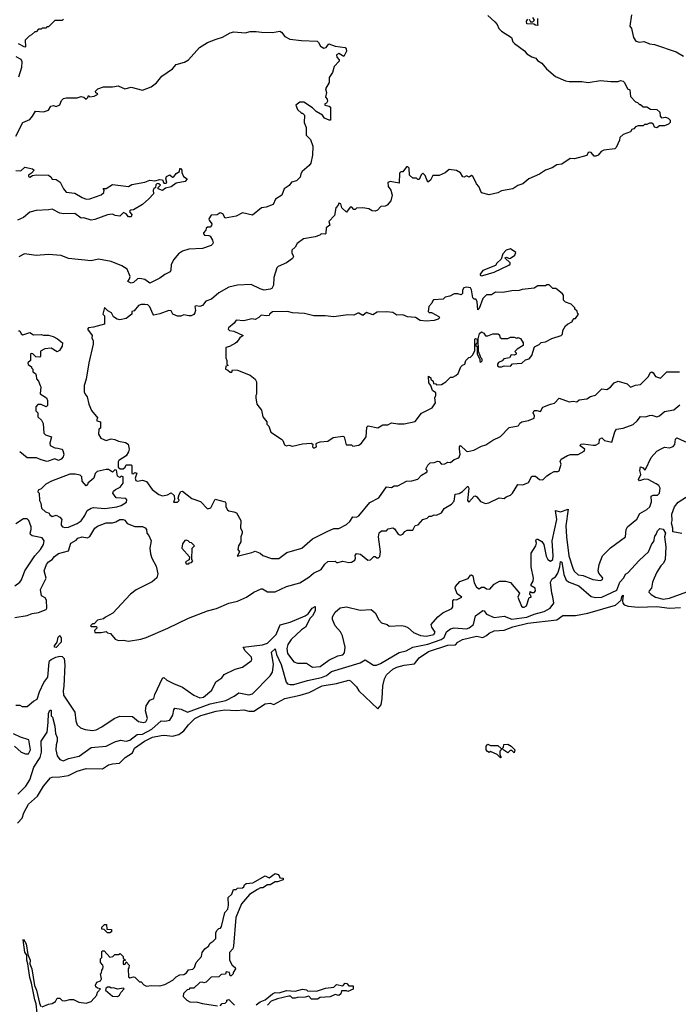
# Model space of a CAD drawing. Extents: x 1861455 to 2058065, y 200073 to 437907.
# Tile 70 of 256: x 1985085 to 1990346, y 224302 to 232167. Entities that reach past the tile are written whole.
import ezdxf

# ---------------------------------------------------------------- set-up
doc = ezdxf.new("R2010")
doc.units = 0

msp = doc.modelspace()

# ---------------------------------------------------------------- linework, layer by layer
at = {"layer": '0CON05XD'}
for points in [[(1985435, 232170), (1985425, 232160), (1985365, 232160), (1985315, 232110), (1985301.7, 232108.3), (1985295, 232100), (1985265, 232100), (1985255, 232090), (1985235, 232090), (1985215, 232070), (1985205, 232070), (1985180, 232045), (1985160, 232035), (1985128.3, 232001.7), (1985130, 231950), (1985125, 231947.5), (1985075, 231973.3)], [(1988825, 232200), (1988879.3, 232149.3), (1988898.3, 232128.3), (1988912.5, 232095), (1988933.6, 232073.6), (1989013, 232023), (1989025, 231990), (1989037, 231977), (1989117.7, 231917.7), (1989135, 231893.3), (1989175, 231870), (1989209.3, 231859.3), (1989220.5, 231840.4), (1989255, 231820), (1989293, 231773), (1989365, 231714), (1989445, 231678), (1989474.1, 231674.1), (1989575, 231672.5), (1989625, 231664.4), (1989725, 231681.4), (1989806.1, 231673.9)], [(1989222.5, 232175), (1989220, 232135), (1989225, 232120), (1989205, 232122.5), (1989191.7, 232131.7), (1989135, 232132.5), (1989132.5, 232155), (1989145, 232170)], [(1989155, 232170), (1989165, 232150), (1989185, 232150), (1989197.5, 232162.5), (1989183, 232183)], [(1989973.3, 232205), (1989960, 232115), (1989972.5, 232095), (1989987.5, 232025), (1990007.5, 231995), (1990035, 231987.5), (1990071.7, 231991.7), (1990105, 231980), (1990115, 231972.5), (1990155, 231967.5), (1990329.5, 231909.6), (1990386.7, 231875)], [(1985055, 231236.7), (1985110, 231345), (1985165, 231370), (1985187.5, 231395), (1985210, 231435), (1985275, 231430), (1985315, 231443.3), (1985333, 231477), (1985355, 231480), (1985375, 231472.5), (1985405, 231487.5), (1985419.3, 231520.7), (1985435, 231537.5), (1985455, 231542.5), (1985545, 231542.5), (1985575, 231552.5), (1985598.3, 231548.3), (1985615, 231532.5), (1985630, 231545), (1985635, 231560), (1985645, 231550), (1985680, 231555), (1985700, 231565), (1985710, 231575), (1985691.7, 231581.7), (1985690, 231595), (1985710, 231615), (1985755, 231630), (1985825, 231630), (1985871.7, 231638.3), (1985925, 231614.3), (1985975, 231628), (1986065, 231602.5), (1986135, 231630), (1986177.6, 231662.4), (1986220, 231715), (1986305, 231774), (1986335, 231808.8), (1986401.7, 231828.3), (1986433.4, 231846.6), (1986520, 231945), (1986585.6, 231984.5), (1986655, 232012), (1986705, 232028.1), (1986765, 232060.6), (1986795, 232069.4), (1986885, 232062.5), (1986925, 232072.5), (1986975, 232072.9), (1987015.7, 232065.7), (1987105, 232064), (1987163.6, 232073.6), (1987175, 232067.5), (1987201.7, 232031.7), (1987242.1, 232012.1), (1987335, 232000.6), (1987460, 231995), (1987472.5, 231985), (1987487.5, 231955), (1987515, 231938.8), (1987532.5, 231945), (1987555, 231972.5), (1987605, 231954), (1987685, 231943.8), (1987693.8, 231935), (1987696.2, 231913.8), (1987675, 231872.5), (1987635, 231897.5), (1987616.7, 231885), (1987618.3, 231868.3), (1987637.5, 231845), (1987636.7, 231835), (1987597, 231793), (1987584.3, 231745.7), (1987556, 231705), (1987556.2, 231665), (1987527.5, 231615), (1987536.7, 231585), (1987527, 231547), (1987540.7, 231530.7), (1987543.3, 231515), (1987535, 231500), (1987522.5, 231495), (1987522.5, 231485), (1987557, 231477), (1987567, 231467), (1987567.5, 231365), (1987556.4, 231363.6), (1987519.3, 231379.3), (1987502.5, 231405), (1987453.6, 231433.6), (1987423, 231463), (1987355, 231507.5), (1987323, 231507), (1987290, 231485), (1987305, 231450), (1987335, 231420), (1987345, 231420), (1987360, 231405), (1987357.5, 231345), (1987373.3, 231305), (1987373.3, 231245), (1987408.3, 231208.3), (1987426.7, 231155), (1987423.3, 231085), (1987409.5, 231020.4), (1987397.7, 231002.3), (1987342.5, 230955), (1987330, 230935), (1987325, 230910), (1987295, 230880), (1987255, 230870), (1987238.3, 230841.7), (1987197.5, 230815), (1987177.5, 230765), (1987127, 230733), (1987109.3, 230690.7), (1987055, 230670), (1987016.4, 230663.6), (1986945.8, 230604.2), (1986865, 230622.5), (1986815, 230597.5), (1986725, 230582.5), (1986706.7, 230615), (1986685, 230622.5), (1986661.7, 230608.3), (1986613.8, 230605), (1986596.7, 230575), (1986597.5, 230565), (1986620, 230535), (1986617, 230523), (1986605, 230510), (1986585, 230510), (1986575, 230500), (1986572.5, 230485), (1986552.5, 230465), (1986552.5, 230455), (1986560, 230445), (1986595, 230443.3), (1986605, 230437.5), (1986626, 230405), (1986630, 230385), (1986625, 230372.5), (1986615, 230363.3), (1986545, 230340), (1986435, 230333.3), (1986385, 230316.7), (1986353.9, 230296.1), (1986315, 230250), (1986295, 230210), (1986293, 230167), (1986286.4, 230153.6), (1986245, 230132.5), (1986205, 230102.5), (1986125, 230062.5), (1986085, 230090), (1986045, 230098.8), (1986025, 230096.7), (1985995, 230067.5), (1985975, 230062.5), (1985947.5, 230075), (1985963.1, 230096.9), (1985967.5, 230115), (1985943.3, 230175), (1985901.7, 230201.7), (1985815.6, 230235.6), (1985715, 230254.2), (1985655, 230241.1), (1985475, 230259.5), (1985415, 230284.2), (1985315, 230290.6), (1985215, 230283.1), (1985123.6, 230296.4), (1985078.3, 230271.7)], [(1985055, 231873.3), (1985092.5, 231852.5), (1985103, 231833), (1985100, 231785), (1985073.8, 231706.2)], [(1989806.1, 231673.9), (1989865, 231673.3), (1989885, 231680), (1989906.2, 231676.2), (1989917.5, 231665), (1989940, 231615), (1989960, 231605), (1989963, 231553), (1990005, 231510), (1990020, 231505), (1990035, 231490), (1990045, 231490), (1990065, 231470), (1990095, 231470), (1990125, 231452.5), (1990175, 231450), (1990198.3, 231428.3), (1990200, 231395), (1990211.7, 231381.7), (1990245, 231387.5), (1990265, 231380), (1990280, 231365), (1990280, 231345), (1990268.3, 231331.7), (1990235, 231320), (1990195, 231320), (1990175, 231302.5), (1990157, 231307), (1990148.3, 231328.3), (1990135, 231340), (1990115, 231340), (1990095, 231330), (1990075, 231330), (1990065, 231320), (1990025, 231317.5), (1990005, 231310), (1989990, 231295), (1989975, 231290), (1989965, 231270), (1989905, 231250), (1989880, 231225), (1989877.5, 231205), (1989850, 231145), (1989840, 231135), (1989752.5, 231125), (1989730, 231115), (1989705, 231083.8), (1989687, 231077), (1989675, 231077.5), (1989650, 231105), (1989635, 231109.2), (1989626.7, 231105), (1989615, 231080.8), (1989515.9, 231054.1), (1989482.3, 231057.7), (1989415, 231012.5), (1989375, 231006.7), (1989337.7, 230982.3), (1989285, 230963.8), (1989237.7, 230932.3), (1989152.5, 230895), (1989104.1, 230855.9), (1989065, 230841.2), (1989024.2, 230815.8), (1988935, 230800), (1988904, 230784), (1988835, 230766.7), (1988774.1, 230784.1), (1988753.3, 230835), (1988735, 230856.7), (1988705, 230916.2), (1988695, 230923.3), (1988675, 230910), (1988655, 230920), (1988635, 230910), (1988625, 230911.2), (1988605, 230943.3), (1988575, 230962.5), (1988515, 230970), (1988485, 230942.5), (1988435, 230922.5), (1988385, 230922.5), (1988366.6, 230883.4), (1988345, 230867.5), (1988325, 230922.5), (1988305, 230940), (1988291.7, 230928.3), (1988275, 230890), (1988265, 230890), (1988255, 230900), (1988225, 230900), (1988200, 230925), (1988195, 230980), (1988185, 230990), (1988175, 230990), (1988145, 230950), (1988128.3, 230951.7), (1988118.3, 230941.7), (1988115, 230860), (1988045, 230873.8), (1988026.7, 230865), (1988028.8, 230835), (1988050, 230805), (1988060, 230765), (1988050.7, 230719.3), (1988020, 230685), (1988005, 230677.5), (1987970, 230675), (1987942.5, 230645), (1987923.6, 230636.4), (1987900.5, 230640.4), (1987875, 230656.7), (1987825, 230662.5), (1987775, 230660), (1987765, 230650), (1987755, 230650), (1987738.3, 230668.3), (1987725, 230670), (1987695, 230630), (1987657.5, 230665), (1987650, 230695), (1987635, 230700), (1987630, 230685), (1987610, 230665), (1987598.3, 230601.7), (1987553.3, 230555), (1987562.5, 230525), (1987533.3, 230505), (1987530.7, 230459.3), (1987525, 230453.3), (1987492.5, 230455), (1987483.6, 230446.4), (1987445, 230433.3), (1987353, 230417), (1987300.7, 230379.3), (1987285, 230350), (1987260, 230325), (1987260, 230305), (1987272.5, 230275), (1987265, 230260), (1987216.1, 230223.9), (1987150, 230195), (1987140, 230185), (1987113.6, 230106.4), (1987112.5, 230045), (1987099.3, 230020.7), (1987086.4, 230013.6), (1987037, 230007), (1987005, 230016.2), (1986935, 230051.2), (1986825, 230046.7), (1986755, 230030), (1986675.9, 229984.1), (1986617, 229933), (1986572.5, 229917.5), (1986545, 229884), (1986525, 229876.2), (1986495, 229881.2), (1986483.6, 229876.4), (1986488, 229845), (1986484.2, 229825), (1986475, 229812), (1986455, 229801.4), (1986435, 229800), (1986395, 229810), (1986372.3, 229797.7), (1986345, 229797.5), (1986307.5, 229815), (1986295, 229840), (1986275, 229843.3), (1986205, 229816), (1986157.5, 229807.5), (1986147.5, 229817.5), (1986125, 229872.5), (1986108.3, 229888.3), (1986085, 229892.5), (1986055, 229892.5), (1986035, 229882.5), (1985998.3, 229841.7), (1985980, 229835), (1985980, 229815), (1985935, 229780), (1985885, 229768.8), (1985864.1, 229774.1), (1985833.6, 229793.6), (1985817.5, 229825), (1985790, 229840), (1985761.7, 229868.3), (1985750, 229815), (1985761.7, 229801.7), (1985762.5, 229735), (1985675, 229710), (1985635, 229706.2), (1985627.5, 229695), (1985662.5, 229645), (1985660, 229625), (1985671.7, 229601.7), (1985672.5, 229575), (1985636, 229425), (1985615.9, 229294.1), (1985600, 229245), (1985600, 229195), (1985606.7, 229175), (1985623.3, 229155), (1985637.5, 229095), (1985657.5, 229045), (1985710, 228985), (1985700, 228975), (1985701.7, 228961.7), (1985730, 228955), (1985730, 228905), (1985717.5, 228895), (1985713.3, 228855), (1985732.5, 228825), (1985775, 228806.2), (1985815, 228818.8), (1985845, 228812), (1985875, 228798.8), (1985930.5, 228790.4), (1985951.2, 228775), (1985958, 228735), (1985953.9, 228716.1), (1985935, 228682.5), (1985877.5, 228645), (1985872.5, 228635), (1985872.5, 228592.5), (1985888.3, 228578.3), (1985911.7, 228578.3), (1985928.3, 228591.7), (1985935, 228610), (1985975, 228610), (1985980, 228605), (1985981.7, 228541.7), (1985995, 228540), (1986005, 228550), (1986020, 228545), (1986007.5, 228505), (1986012.5, 228485), (1986025, 228481.2), (1986065, 228488.8), (1986098.8, 228478.8), (1986143.3, 228415), (1986195, 228373.3), (1986226.2, 228363.8), (1986265, 228370), (1986295, 228386.7), (1986318.6, 228365), (1986321.2, 228335), (1986312.3, 228312.3), (1986345, 228312.5), (1986357.5, 228325), (1986350, 228345), (1986358.6, 228375), (1986372.1, 228397.9), (1986385, 228400.8), (1986460.7, 228340.7), (1986528.3, 228318.3), (1986585, 228260), (1986612.3, 228267.7), (1986645, 228337.5), (1986726.1, 228316.1), (1986732.5, 228305), (1986732.5, 228275), (1986745, 228252.5), (1986755, 228242.5), (1986796.4, 228236.4), (1986816.4, 228226.4), (1986852.5, 228165), (1986847.5, 228105), (1986861.7, 228081.7), (1986862.5, 228065), (1986852.5, 228035), (1986850, 227995), (1986832.5, 227965), (1986827.5, 227935), (1986840, 227915), (1986821.7, 227881.7), (1986939.3, 227910.7), (1986965, 227922.5), (1987006.1, 227906.1), (1987026.4, 227886.4), (1987095, 227863.3), (1987155, 227863.3)], [(1985055, 230962.5), (1985095, 230960), (1985125, 230987.5), (1985186.4, 230976.4), (1985200, 230965), (1985179.3, 230940.7), (1985154.2, 230925.8), (1985155, 230913.8), (1985165, 230908.8), (1985188, 230922), (1985215, 230927.5), (1985315, 230923.5), (1985332.6, 230912.6), (1985345, 230892.5), (1985375, 230890), (1985408.2, 230868.2), (1985434.2, 230815), (1985455, 230790), (1985525, 230781.4), (1985583.3, 230745), (1985615, 230734), (1985645.7, 230734.3), (1985735, 230767.5), (1985757.5, 230785), (1985760, 230805), (1985751.7, 230818.3), (1985775, 230817.5), (1985825, 230850), (1985955, 230833.3), (1985980.8, 230849.2), (1986085, 230870), (1986125, 230884), (1986165, 230880), (1986205, 230891.2), (1986226.7, 230886.7), (1986235, 230860), (1986255, 230860), (1986260, 230865), (1986252.5, 230895), (1986257.5, 230915), (1986285, 230926.2), (1986305, 230907.5), (1986315, 230912.5), (1986335, 230937.5), (1986360, 230955), (1986363, 230977), (1986368.3, 230978.3), (1986380, 230965), (1986380, 230945), (1986392.5, 230915), (1986422.5, 230895), (1986407.5, 230875), (1986335, 230861.2), (1986295, 230832), (1986250, 230820), (1986225, 230803.3), (1986190, 230815), (1986190, 230825), (1986210, 230845), (1986195, 230856.7), (1986183, 230857), (1986173, 230847), (1986170, 230825), (1986155, 230816.7), (1986150, 230805), (1986153.3, 230775), (1986115.7, 230734.3), (1986065, 230690), (1985995, 230647.5), (1985973.6, 230646.4), (1985965, 230640), (1985963, 230633), (1985981.7, 230611.7), (1985975, 230592.5), (1985955, 230592.5), (1985936.4, 230616.4), (1985915, 230627.5), (1985885, 230597.5), (1985848.3, 230601.7), (1985825, 230612.5), (1985805, 230610), (1985785, 230608.8), (1985685, 230571.2), (1985655, 230566.2), (1985597, 230583), (1985575, 230580), (1985525, 230618.1), (1985436.1, 230616.1), (1985405, 230621.2), (1985345, 230653.8), (1985315, 230646.7), (1985215, 230642.5), (1985165, 230628.8), (1985114.1, 230585.9), (1985065.8, 230564.2)], [(1988775, 230120), (1988785, 230123.3), (1988875, 230148.8), (1988992.5, 230205), (1989002.5, 230215), (1989002.5, 230225), (1988960, 230265), (1988975, 230270), (1988995, 230260), (1989005, 230262.5), (1989040, 230285), (1989047.5, 230307.5), (1989005, 230337.5), (1988970, 230325), (1988943.3, 230295), (1988930, 230255), (1988897, 230223), (1988886, 230204), (1988785, 230163.3), (1988763.3, 230135), (1988762.5, 230125), (1988775, 230120)], [(1987435, 228744.3), (1987455.8, 228755), (1987452.5, 228775), (1987457, 228783), (1987484.2, 228795.8), (1987545, 228801.2), (1987590, 228830), (1987665, 228840), (1987677.5, 228835), (1987691.7, 228771.7), (1987735, 228770), (1987745, 228760), (1987795, 228767.5), (1987815, 228783.3), (1987852, 228835), (1987858.3, 228911.7), (1987868.3, 228921.7), (1987945, 228907.5), (1987985, 228930), (1988025, 228930), (1988055, 228946.2), (1988105, 228937.5), (1988155, 228938.8), (1988245, 228956.7), (1988295, 229022.5), (1988380, 229065), (1988407.5, 229105), (1988400, 229145), (1988410, 229165), (1988410, 229185), (1988382.5, 229205), (1988370, 229245), (1988352.5, 229265), (1988351.7, 229318.3), (1988370, 229305), (1988370, 229295), (1988388.3, 229278.3), (1988391.7, 229261.7), (1988408.3, 229258.3), (1988415, 229250), (1988455, 229252.5), (1988490, 229275), (1988525, 229310), (1988545, 229310), (1988570, 229325), (1988588.3, 229341.7), (1988610, 229395), (1988621.7, 229408.3), (1988640, 229415), (1988650, 229445), (1988671.7, 229468.3), (1988685, 229470), (1988705, 229490), (1988720, 229525), (1988720, 229615), (1988725, 229620), (1988740, 229615), (1988740, 229585), (1988730, 229575), (1988730, 229565), (1988740, 229555), (1988740, 229495), (1988760, 229455), (1988760, 229435), (1988768.3, 229431.7), (1988778.3, 229441.7), (1988780, 229455), (1988771.7, 229461.7), (1988750, 229515), (1988748.3, 229618.3), (1988759.3, 229660.7), (1988775, 229672.5), (1988793, 229663), (1988805, 229640), (1988825, 229640), (1988865, 229657.5), (1988905, 229657.5), (1988918.3, 229648.3), (1988921.7, 229631.7), (1988935, 229620), (1988985, 229620), (1989005, 229630), (1989035, 229630), (1989055, 229622.5), (1989065, 229627.5), (1989085, 229620), (1989107.5, 229585), (1989107.5, 229565), (1989060, 229535), (1989040, 229515), (1989050, 229505), (1989050, 229495), (1989035, 229487.5), (1989010, 229490), (1988997.5, 229465), (1988953.3, 229456.7), (1988938.3, 229441.7), (1988910.7, 229429.3), (1988902.5, 229415), (1988901.7, 229401.7), (1988915, 229392.5), (1988935, 229392.5), (1988955, 229402.5), (1989005, 229400), (1989022.5, 229417.5), (1989097, 229423), (1989125, 229450), (1989155, 229456.7), (1989175.9, 229484.1), (1989197, 229553), (1989235, 229572.5), (1989251.7, 229588.3), (1989285, 229592.5), (1989335, 229620), (1989410, 229645), (1989420, 229655), (1989422.5, 229685), (1989445, 229720), (1989460, 229735), (1989500, 229755), (1989500, 229765), (1989515, 229780), (1989525, 229780), (1989550, 229815), (1989541.7, 229821.7), (1989538.3, 229838.3), (1989520, 229855), (1989520, 229865), (1989490, 229895), (1989445, 229910), (1989430, 229925), (1989430, 229965), (1989418.3, 229978.3), (1989368.3, 230018.3), (1989345, 230020), (1989315, 230047.5), (1989295, 230047.5), (1989285, 230040), (1989225, 230040), (1989195, 230022.5), (1989098.3, 230011.7), (1989075, 230002.5), (1989015, 230000), (1988945, 229987.5), (1988885, 229990), (1988855, 229970), (1988815, 229967.5), (1988785, 229940), (1988755, 229860), (1988745, 229850), (1988738.8, 229915), (1988727.5, 229935), (1988715, 229933.3), (1988704, 229945), (1988695, 230010), (1988686.2, 230025), (1988655, 230030), (1988633.3, 230025), (1988622.5, 230005), (1988621.7, 229978.3), (1988611.7, 229968.3), (1988585, 229977.5), (1988555, 229977.5), (1988521.7, 229958.3), (1988485, 229950), (1988467, 229933), (1988391.7, 229928.3), (1988381.7, 229918.3), (1988378.3, 229901.7), (1988352.5, 229875), (1988347.5, 229835), (1988355, 229827.5), (1988375, 229827.5), (1988432.5, 229795), (1988437.5, 229785), (1988427.5, 229775), (1988395, 229763.8), (1988335, 229758.8), (1988285, 229762.5), (1988246.9, 229786.9), (1988182.4, 229792.4), (1988145, 229808), (1988097.1, 229807.1), (1988065, 229826.7), (1988015, 229833.3), (1987940.7, 229829.3), (1987905, 229810), (1987855, 229827.5), (1987826.1, 229803.9), (1987795, 229822.5), (1987785, 229822.5), (1987755, 229806.2), (1987705, 229808.8), (1987595, 229793.8), (1987525, 229801.2), (1987435, 229801.2), (1987358.6, 229818.6), (1987265, 229826), (1987225, 229835.8), (1987105, 229832.5), (1987080, 229815), (1987077, 229803), (1987055, 229800), (1987015, 229806.2), (1986995, 229787.5), (1986965, 229772.5), (1986938.3, 229778.3), (1986875, 229760), (1986813, 229767), (1986798.3, 229741.7), (1986752.5, 229705), (1986750, 229695), (1986760, 229685), (1986795, 229677.5), (1986870, 229645), (1986842.5, 229625), (1986820, 229590), (1986808.3, 229581.7), (1986760, 229555), (1986731.7, 229548.3), (1986732.5, 229465), (1986740, 229445), (1986740, 229415), (1986750, 229405), (1986731.7, 229398.3), (1986730, 229375), (1986748.3, 229368.3), (1986765, 229350), (1986778.3, 229351.7), (1986785, 229370), (1986825, 229367.5), (1986925, 229327.5), (1986966.4, 229296.4), (1986976.7, 229275), (1986977.5, 229175), (1986970, 229165), (1986970, 229145), (1986980, 229095), (1987017, 229047), (1987026.7, 228995), (1987060, 228955), (1987060, 228935), (1987075, 228920), (1987091.7, 228871.7), (1987176.4, 228816.4), (1987187.5, 228805), (1987200.7, 228770.7), (1987215, 228763.3), (1987235, 228767.5), (1987265, 228760), (1987345, 228778.8), (1987413.6, 228783.6), (1987427, 228777), (1987424, 228755), (1987435, 228744.3)], [(1985075, 229680), (1985085, 229682.5), (1985096.2, 229656.2), (1985108.8, 229648.8), (1985165, 229666.7), (1985195, 229650), (1985255, 229653.3), (1985275, 229646.7), (1985315, 229647.5), (1985352.5, 229635), (1985387.3, 229617.3), (1985426.7, 229585), (1985425, 229557.5), (1985402.5, 229525), (1985385, 229512.5), (1985335, 229542.5), (1985285, 229537.5), (1985251.7, 229518.3), (1985250, 229475), (1985245, 229470), (1985213, 229473), (1985188.3, 229498.3), (1985175, 229500), (1985170, 229495), (1985170, 229445), (1985150, 229425), (1985151.7, 229411.7), (1985180, 229395), (1985180, 229385), (1985190, 229375), (1985190, 229355), (1985210, 229340), (1985217.5, 229325), (1985218.3, 229298.3), (1985235, 229280), (1985247.5, 229245), (1985252.5, 229235), (1985248.3, 229178.3), (1985300, 229145), (1985307.5, 229125), (1985306.7, 229085), (1985295, 229073.3), (1985255, 229092.5), (1985228.3, 229091.7), (1985212.5, 229075), (1985213, 229043), (1985230, 229025), (1985230, 228995), (1985258.8, 228968.8), (1985272.3, 228942.3), (1985277.5, 228865), (1985291.2, 228851.2), (1985340, 228835), (1985325.7, 228785), (1985328, 228765), (1985365, 228745.8), (1985390, 228745), (1985420, 228735), (1985430, 228725), (1985437.5, 228695), (1985432.5, 228675), (1985415, 228656.7), (1985395, 228646.7), (1985365, 228660), (1985305, 228636.7), (1985255, 228650), (1985217.8, 228667.8), (1985145.6, 228665.6), (1985084.6, 228714.6)], [(1987155, 227863.3), (1987218.3, 227911.7), (1987337.5, 227945), (1987425, 228018.8), (1987540.3, 228079.7), (1987593.3, 228103.3), (1987635, 228103.3), (1987696.7, 228135), (1987722.3, 228157.7), (1987745, 228196.7), (1987775, 228194), (1987795, 228203.8), (1987880.9, 228309.1), (1987953.9, 228346.1), (1988015, 228436), (1988055, 228431.2), (1988075, 228442), (1988105, 228442.9), (1988175, 228480.5), (1988216.4, 228483.6), (1988265, 228496.7), (1988295, 228527.5), (1988340, 228555), (1988340, 228565), (1988330, 228575), (1988345, 228607.5), (1988365, 228626.2), (1988395, 228628.8), (1988425, 228640), (1988435, 228637.5), (1988455, 228617.5), (1988481.7, 228618.3), (1988505, 228632.5), (1988525, 228630), (1988555, 228653.8), (1988585, 228663.3), (1988595, 228672.5), (1988602.5, 228695), (1988596.9, 228736.9), (1988596.9, 228755), (1988605, 228765.7), (1988655, 228718.8), (1988665, 228716.7), (1988711.7, 228728.3), (1988775, 228761.2), (1988808.3, 228771.7), (1988865, 228808.6), (1988925, 228838), (1988995, 228910), (1989066.4, 228923.6), (1989073.3, 228926.7), (1989080, 228945), (1989095, 228954), (1989150, 228965), (1989195, 228982.5), (1989198, 229002), (1989188, 229025), (1989195, 229043.8), (1989215.5, 229045.5), (1989245, 229036.7), (1989265, 229072.5), (1989325, 229096.7), (1989357.5, 229102.5), (1989395, 229143.3), (1989473.9, 229113.9), (1989505, 229120), (1989535, 229113.3), (1989555, 229130), (1989615, 229137.5), (1989645, 229157.5), (1989683.6, 229166.4), (1989735, 229217.5), (1989775, 229212.5), (1989805, 229232.5), (1989835, 229266.7), (1989865, 229280), (1989938.3, 229258.3), (1989965, 229230), (1990003.6, 229246.4), (1990045, 229253.3), (1990106.2, 229315), (1990125, 229347.5), (1990135, 229352.5), (1990146.1, 229346.1), (1990165, 229317.5), (1990205, 229302.5), (1990255, 229352.5), (1990355, 229353.3)], [(1985045, 227392.2), (1985143, 227407), (1985185, 227422.7), (1985235, 227430.5), (1985295, 227456.7), (1985301.2, 227465), (1985299.3, 227529.3), (1985289.3, 227549.3), (1985260, 227565), (1985252, 227615), (1985296, 227705), (1985281.2, 227765), (1985300, 227815), (1985315, 227836.2), (1985345, 227853.8), (1985361.8, 227878.2), (1985395, 227902.5), (1985475.5, 227924.5), (1985494, 227985), (1985535, 228008.8), (1985550, 228025), (1985585, 228036.7), (1985625, 228026.9), (1985645, 228037.8), (1985684.2, 228105), (1985705, 228120.8), (1985775, 228146.7), (1985825, 228146.7), (1985853.9, 228156.1), (1985883.3, 228175), (1985910, 228175), (1985925, 228168.8), (1985943.2, 228143.2), (1986005, 228118.8), (1986065, 228118.8), (1986087.3, 228107.3), (1986097.8, 228095), (1986100, 228065), (1986116.4, 228046.4), (1986135.8, 228005), (1986124.2, 227945), (1986129.2, 227899.2), (1986140, 227865), (1986175, 227802.5), (1986188.8, 227741.2), (1986180.5, 227709.6), (1986144.1, 227675.9), (1986015, 227611.2), (1985970.9, 227579.1), (1985827.5, 227425), (1985770, 227395), (1985755, 227380), (1985705, 227370), (1985678.3, 227341.7), (1985665, 227340), (1985650, 227325), (1985655, 227320), (1985698.3, 227318.3), (1985700, 227305), (1985683, 227287), (1985685, 227272.5), (1985735, 227272.5), (1985775, 227280), (1985785, 227270), (1985810, 227265), (1985847.4, 227217.4), (1985875, 227208.6), (1985915, 227210), (1985955, 227202), (1986052.7, 227217.3), (1986095, 227232.5), (1986267.5, 227305), (1986432.5, 227385), (1986585, 227443.8), (1986655.9, 227464.1), (1986754.2, 227505.8), (1986825, 227521.2), (1986897.5, 227555), (1986955, 227593.8), (1987015, 227620), (1987025, 227620), (1987065, 227596.2), (1987125, 227596.7), (1987215, 227640), (1987322, 227668), (1987395, 227713.3), (1987432.5, 227745), (1987492.5, 227775), (1987522.3, 227817.7), (1987545, 227837.5), (1987605, 227842.5), (1987615, 227830), (1987625, 227830), (1987665, 227842.5), (1987715, 227830), (1987735, 227832.5), (1987760.7, 227849.3), (1987766.2, 227865), (1987763.8, 227886.2), (1987775, 227902.5), (1987806.1, 227896.1), (1987865, 227850), (1987888.3, 227851.7), (1987915, 227880), (1987925, 227880), (1987938.3, 227868.3), (1987951.7, 227868.3), (1987961.7, 227878.3), (1987967.5, 227915), (1987952, 228035), (1987957, 228067), (1987975, 228084), (1988015, 228083.3), (1988029.3, 228100.7), (1988065, 228107.5), (1988080, 228100), (1988107, 228057), (1988125, 228050), (1988145, 228056.7), (1988162, 228078), (1988180.5, 228089.6), (1988225, 228090), (1988243.6, 228126.4), (1988268.3, 228131.7), (1988305, 228173.3), (1988340, 228185), (1988355, 228200), (1988375, 228200), (1988395, 228212.5), (1988415, 228210), (1988455, 228228.8), (1988475, 228261.2), (1988534.1, 228295.9), (1988555, 228320), (1988564.5, 228375.5), (1988595, 228381.9), (1988623.2, 228396.8), (1988665, 228440), (1988673.8, 228425), (1988662.5, 228325), (1988673.6, 228313.6), (1988715, 228360), (1988725, 228362.5), (1988737.5, 228355), (1988765, 228317.5), (1988805, 228302.5), (1988831.7, 228308.3), (1988915, 228346.7), (1988955, 228342.5), (1988970, 228355), (1989005, 228367.5), (1989022.5, 228385), (1989065, 228453.3), (1989105, 228452.5), (1989149.3, 228470.7), (1989175, 228520), (1989205, 228520), (1989237.5, 228495), (1989265, 228490), (1989295, 228522.5), (1989325, 228542.5), (1989355, 228556.7), (1989383, 228557), (1989395, 228563.3), (1989410, 228615), (1989403, 228637), (1989410, 228655), (1989460, 228685), (1989485, 228692.5), (1989545, 228692.5), (1989595, 228720), (1989600, 228735), (1989562.5, 228762.5), (1989566.7, 228775), (1989585, 228779.4), (1989665, 228767.1), (1989685, 228769.2), (1989713.3, 228785), (1989717.5, 228815), (1989735, 228827.5), (1989756.4, 228806.4), (1989815, 228792.5), (1989838.8, 228875), (1989852.5, 228895), (1989905, 228903.8), (1989985, 228934), (1990017.6, 228962.4), (1990045, 228997.5), (1990085, 228993.3), (1990115, 229006.2), (1990135, 229006.7), (1990175, 228993.8), (1990196.8, 229003.2), (1990235, 229036.7), (1990310.8, 229049.2), (1990359.7, 229090.3)], [(1985055, 226690), (1985085, 226690), (1985105, 226680), (1985145, 226680), (1985195, 226722.5), (1985225, 226740), (1985243, 226797), (1985277.8, 226872.2), (1985310, 226915), (1985318.9, 227035), (1985321.9, 227045), (1985336.9, 227055), (1985372.9, 227075), (1985405, 227082.5), (1985425, 227079.4), (1985438.6, 227065), (1985444.4, 227014.5), (1985437.9, 226842.1), (1985430.6, 226805), (1985435, 226770), (1985525.9, 226635.9), (1985532.5, 226565), (1985543.3, 226535), (1985570.3, 226510.3), (1985607.9, 226497.9), (1985665, 226489.5), (1985695, 226495.4), (1985742, 226517.9), (1985838.9, 226585), (1985883.8, 226603.8), (1985985, 226601.4), (1986035, 226560.8), (1986075, 226552.5), (1986092.7, 226557.3), (1986105.6, 226585), (1986089.5, 226645), (1986094.5, 226685), (1986125, 226730), (1986155.8, 226745), (1986163.5, 226776.5), (1986225, 226906.7), (1986235, 226912), (1986260.4, 226890.4), (1986314, 226865), (1986385, 226834.6), (1986475, 226770.5), (1986525, 226749.5), (1986552, 226755), (1986620, 226810), (1986652.2, 226877.8), (1986699.5, 226910.5), (1986718.6, 226935), (1986805, 226978.1), (1986865, 226995.7), (1986934.1, 227045.9), (1986940, 227055), (1986936.2, 227075), (1986885.8, 227125), (1986870, 227155), (1987025, 227172.5), (1987065, 227186.2), (1987134.6, 227255), (1987165, 227332.2), (1987245, 227355.5), (1987365, 227404.3), (1987388.2, 227421.8), (1987421.2, 227465), (1987445, 227480), (1987443.8, 227445), (1987424.2, 227405.8), (1987404.4, 227385.5), (1987368.8, 227315), (1987335, 227292.5), (1987254.2, 227215.8), (1987226.7, 227175), (1987217.5, 227145), (1987223.9, 227103.9), (1987275, 227037.5), (1987305, 227025.8), (1987375, 227025.8), (1987425, 226994.3), (1987485, 226999.4), (1987555, 227051.5), (1987625, 227086.2), (1987665, 227094.2), (1987679.8, 227110.2), (1987685.5, 227155), (1987663.8, 227243.8), (1987646.7, 227276.7), (1987604.4, 227325), (1987584.2, 227375), (1987584.3, 227395.7), (1987604.2, 227435), (1987645, 227468), (1987695, 227477.5), (1987805, 227451.1), (1987892.5, 227455), (1987925, 227430), (1987955, 227372.5), (1987975, 227350), (1988020, 227335), (1988035, 227322.5), (1988135, 227327.5), (1988162.7, 227322.7), (1988185, 227312.5), (1988231.9, 227271.9), (1988287.6, 227247.6), (1988335, 227242.3), (1988392.5, 227255), (1988402.9, 227275), (1988376, 227315), (1988371.2, 227335), (1988424.3, 227395.7), (1988465, 227430), (1988537.5, 227462.5), (1988543.9, 227476.1), (1988543.8, 227525), (1988552.5, 227535), (1988575, 227532.5), (1988616.4, 227553.6), (1988580.2, 227580.2), (1988562.9, 227625), (1988565, 227640), (1988601.6, 227678.4), (1988666.7, 227703.3), (1988685, 227730), (1988695, 227733.3), (1988703.9, 227723.9), (1988715, 227668.8), (1988735, 227633.3), (1988755, 227620), (1988775, 227632.5), (1988795, 227632.5), (1988815, 227620), (1988841.7, 227618.3), (1988875, 227657.5), (1988918.3, 227681.7), (1988965, 227682.5), (1989005, 227670), (1989077, 227587), (1989063.3, 227555), (1989093, 227483), (1989103, 227473), (1989115, 227473.3), (1989134.1, 227485.9), (1989155, 227550), (1989170, 227555), (1989168.3, 227568.3), (1989160, 227575), (1989161.7, 227598.3), (1989175, 227590), (1989195, 227590), (1989205.8, 227605), (1989202.5, 227625), (1989170, 227645), (1989170, 227655), (1989187, 227683), (1989190, 227705), (1989170, 227795), (1989170.8, 227905), (1989208, 227965), (1989213.3, 227985), (1989207.5, 228005), (1989213.9, 228016.1), (1989225, 228016.7), (1989255, 227998), (1989270.8, 227975), (1989291.4, 227881.4), (1989304.4, 227855), (1989325, 227841.9), (1989342.9, 227855), (1989346.8, 227885), (1989338.5, 228005), (1989376.5, 228175), (1989364.2, 228245.8), (1989405, 228235.5), (1989465.8, 228255.8), (1989447.5, 228125), (1989452.9, 228035), (1989472, 227885), (1989503.9, 227785), (1989515, 227762.5), (1989545, 227733.1), (1989586.5, 227726.5), (1989662.5, 227695), (1989723.3, 227686.7), (1989740, 227695), (1989743.8, 227705), (1989739.2, 227715), (1989710.8, 227745), (1989705.8, 227765), (1989714.2, 227815), (1989741.2, 227885), (1989805, 227946.7), (1989924.2, 228035.8), (1989930.5, 228095), (1989940, 228115), (1990015, 228177.5), (1990037.6, 228222.3), (1990095.8, 228255), (1990118.1, 228275), (1990131.1, 228315), (1990130, 228360), (1990145, 228368.9), (1990180.8, 228369.2), (1990195.8, 228385), (1990201.2, 228425), (1990190, 228445), (1990170.5, 228460.4), (1990104.1, 228494.1), (1990075, 228496.9), (1990035, 228483.1), (1990027.1, 228495), (1990046.5, 228535), (1990037.8, 228565), (1990045, 228593.8), (1990065.8, 228585.8), (1990075, 228570), (1990085, 228572.5), (1990129.3, 228670.7), (1990175, 228720), (1990208.3, 228738.3), (1990237, 228753), (1990275, 228746.7), (1990305, 228757.5), (1990317.7, 228772.3), (1990324.2, 228815.8), (1990335, 228826.7), (1990445, 228776.2)], [(1985445, 228110), (1985475, 228112.9), (1985545, 228143.3), (1985575, 228164.3), (1985606.2, 228205), (1985623.6, 228246.4), (1985656.4, 228263.6), (1985675, 228270), (1985765, 228262.5), (1985860, 228275), (1985895, 228286), (1985937.7, 228312.3), (1985941.7, 228331.7), (1985933, 228343), (1985855, 228347.5), (1985830, 228385), (1985835, 228400), (1985850, 228415), (1985886.4, 228433.6), (1985910, 228465), (1985910, 228515), (1985895, 228520), (1985885, 228510), (1985865, 228520), (1985858.3, 228568.3), (1985845, 228570), (1985825, 228552.5), (1985795, 228572.5), (1985775, 228573.3), (1985703, 228557), (1985688.3, 228541.7), (1985676.4, 228503.6), (1985630, 228465), (1985625, 228450), (1985615, 228442.5), (1985585, 228480), (1985580, 228515), (1985568.3, 228528.3), (1985527.3, 228537.3), (1985485, 228537.5), (1985338.8, 228481.2), (1985293.9, 228456.1), (1985255, 228420), (1985231.7, 228408.3), (1985230, 228395), (1985240, 228385), (1985242.5, 228325), (1985252.5, 228305), (1985260, 228265), (1985290, 228235), (1985320, 228225), (1985322.5, 228215), (1985345, 228197.5), (1985375, 228208.8), (1985404.1, 228194.1), (1985420, 228175), (1985416.2, 228146.2), (1985415, 228130), (1985427.5, 228115), (1985445, 228110)], [(1990375, 228061.2), (1990302.5, 228075), (1990302.5, 228105), (1990292.5, 228145), (1990297.5, 228165), (1990293.9, 228216.1), (1990316.7, 228275), (1990345, 228312.5), (1990461.7, 228388.3)], [(1985045, 227643.3), (1985085, 227673.3), (1985098.8, 227691.2), (1985125.9, 227764.1), (1985205, 227884), (1985250.8, 227935), (1985275.7, 227975), (1985280, 228005), (1985265, 228027.5), (1985185, 228042.5), (1985170, 228055), (1985167.5, 228065), (1985177.5, 228095), (1985176.4, 228116.4), (1985157, 228167), (1985145, 228180), (1985115, 228180), (1985055, 228140)], [(1985070.6, 225979.4), (1985132.5, 226045), (1985164.3, 226095), (1985198.5, 226195), (1985247.3, 226272.7), (1985259.7, 226315), (1985257.3, 226405), (1985302.9, 226475), (1985313.2, 226553.2), (1985314.1, 226625.9), (1985325, 226652.5), (1985335, 226650), (1985337, 226607), (1985346, 226595), (1985364.3, 226524.3), (1985371.4, 226465), (1985383.4, 226433.4), (1985384.3, 226405), (1985376.4, 226375), (1985372.9, 226335), (1985385, 226286.2), (1985405, 226258), (1985435, 226245.8), (1985475, 226264.4), (1985560, 226285), (1985655, 226351.9), (1985775, 226362.9), (1985845, 226398), (1985888.8, 226411.2), (1985935, 226403.3), (1985965, 226410.9), (1986024, 226456), (1986065, 226460.3), (1986139.3, 226500.7), (1986215, 226566), (1986245, 226562.5), (1986285, 226571.2), (1986308.7, 226611.3), (1986316.7, 226655), (1986325, 226666.7), (1986375, 226658.8), (1986425.6, 226635.6), (1986605, 226702.5), (1986731.3, 226728.7), (1986797.9, 226762.1), (1986835, 226790.8), (1986914.5, 226774.5), (1986945, 226781.9), (1987085, 226925.6), (1987103.1, 226955), (1987112.9, 227015), (1987096.7, 227115), (1987125, 227142.5), (1987137.1, 227095), (1987174.5, 227015), (1987212.9, 226875), (1987225, 226862.5), (1987245, 226855.7), (1987275, 226856.9), (1987385, 226889.1), (1987495, 226911.3), (1987535, 226929.3), (1987575, 226960.8), (1987805, 227028.1), (1987845, 227054), (1987910, 227010), (1987935, 227009.5), (1987967.1, 227025), (1988115, 227112), (1988172.5, 227125), (1988225, 227153.3), (1988345, 227179.7), (1988452.9, 227217.1), (1988475, 227232.9), (1988494.1, 227275.9), (1988525, 227301.2), (1988555, 227308.1), (1988655, 227301.8), (1988675, 227308.2), (1988709.6, 227335), (1988726.2, 227405), (1988785, 227446.8), (1988796.4, 227445), (1988815, 227416.9), (1988875, 227390.7), (1988955, 227402.9), (1989015, 227377), (1989135.6, 227394.4), (1989195, 227417.9), (1989275, 227438.2), (1989323.8, 227466.2), (1989351.8, 227505), (1989345, 227556.7), (1989335.5, 227585.5), (1989325.6, 227674.4), (1989339.2, 227700.8), (1989365, 227717.5), (1989384.6, 227745.4), (1989400, 227795), (1989405, 227840), (1989415, 227832.5), (1989432.9, 227735), (1989449.5, 227689.5), (1989473.4, 227673.4), (1989552.5, 227645), (1989650.5, 227560.4), (1989685, 227550), (1989735, 227554.4), (1989855, 227610), (1989878.9, 227675), (1989911.1, 227708.9), (1989925, 227737.5), (1989943, 227747), (1990032.3, 227847.7), (1990107.5, 227915), (1990135, 227980), (1990151.7, 227998.3), (1990158.3, 228041.7), (1990170, 228055), (1990180, 228085), (1990198.3, 228101.7), (1990225, 228097.5), (1990244.2, 228065), (1990236.7, 228035), (1990246.7, 227955), (1990240, 227855), (1990227.5, 227825), (1990206.7, 227805), (1990175.7, 227754.3), (1990154, 227705), (1990139.2, 227675), (1990132.5, 227625), (1990112.5, 227605), (1990110, 227595), (1990130, 227575), (1990164.6, 227554.6), (1990225, 227537.9), (1990274.6, 227545.4), (1990415, 227596.2)], [(1986435, 227820), (1986441.7, 227828.3), (1986458.3, 227831.7), (1986467, 227843), (1986460, 227855), (1986462.5, 227945), (1986480, 227965), (1986458.3, 227988.3), (1986445, 227990), (1986430, 228005), (1986415, 228010), (1986405, 228007.5), (1986385, 227980), (1986380, 227945), (1986440, 227875), (1986438.3, 227851.7), (1986410, 227835), (1986415, 227820), (1986435, 227820)], [(1985068.3, 225748.3), (1985105, 225790), (1985118.3, 225831.7), (1985155, 225900), (1985225.8, 225964.2), (1985273.8, 226045), (1985330.3, 226109.7), (1985345, 226116), (1985405, 226117.5), (1985475, 226130), (1985545, 226164.2), (1985615, 226185.8), (1985745, 226184), (1985795, 226213.8), (1985825, 226223.3), (1985881.7, 226228.3), (1985927, 226273), (1985985, 226311.2), (1986002.6, 226347.4), (1986082, 226405), (1986146.7, 226435), (1986215, 226448.9), (1986241.2, 226451.2), (1986305, 226442.5), (1986355, 226456), (1986396.2, 226485), (1986433.8, 226535), (1986485, 226584.2), (1986530.7, 226609.3), (1986655, 226643.6), (1986724.5, 226654.5), (1986815, 226647.5), (1986875, 226654.2), (1986915, 226642.9), (1986955, 226643.1), (1987045, 226701.2), (1987085, 226706.7), (1987115, 226697.5), (1987202.5, 226745), (1987325, 226771.1), (1987396.3, 226793.7), (1987500, 226845), (1987615, 226864.3), (1987715, 226890), (1987727.5, 226885), (1987775, 226836.7), (1987795, 226806.7), (1987945, 226662.5), (1987972.5, 226695), (1987981.2, 226745), (1987986.4, 226846.4), (1987999.5, 226900.4), (1988015.9, 226934.1), (1988065, 226978), (1988097.5, 226995), (1988155, 227010), (1988238.3, 227021.7), (1988275, 227068.6), (1988350.3, 227119.7), (1988505, 227169.4), (1988565, 227172.9), (1988585.7, 227195), (1988621.2, 227215), (1988735, 227241.2), (1988785, 227232.5), (1988815, 227247.5), (1988835, 227267.5), (1988873.9, 227286.1), (1988955, 227290.8), (1989025, 227316.1), (1989145, 227346.5), (1989375, 227373.1), (1989425, 227406.2), (1989525, 227408.8), (1989622.5, 227425), (1989845, 227489.2), (1989890, 227530), (1989895, 227557.5), (1989905, 227571.2), (1989900, 227525), (1989904.3, 227505), (1989915, 227492.2), (1989945, 227481.2), (1990025, 227473.6), (1990175, 227478.4), (1990276.1, 227466.1), (1990365, 227472.2)], [(1985375, 227153.1), (1985363.3, 227153.3), (1985363.1, 227165), (1985384.4, 227195), (1985393.3, 227235), (1985405, 227248.8), (1985415, 227230), (1985416, 227195), (1985375, 227153.1)], [(1985042.5, 226365), (1985096.4, 226316.4), (1985131.7, 226301.7), (1985155, 226302), (1985170.8, 226335), (1985156.7, 226415), (1985090, 226435), (1985035, 226462.5)], [(1988925, 226270), (1988898.3, 226298.3), (1988845, 226320), (1988835, 226312.5), (1988821.7, 226321.7), (1988810, 226335), (1988810, 226365), (1988825, 226380), (1988845, 226370), (1988905, 226370), (1988930, 226345), (1988930, 226335), (1988920, 226325), (1988920, 226295), (1988930, 226275), (1988925, 226270)], [(1989035, 226310), (1989015, 226330), (1989001.7, 226328.3), (1988985, 226310), (1988951.7, 226331.7), (1988940, 226345), (1988950, 226355), (1988951.7, 226378.3), (1988985, 226380), (1989010, 226365), (1989040, 226335), (1989035, 226310)], [(1985265, 224281.2), (1985315, 224303.3), (1985345, 224308.8), (1985370, 224325), (1985385, 224350), (1985405, 224350), (1985425, 224333.3), (1985445, 224330), (1985485, 224340), (1985515, 224340), (1985557.7, 224317.7), (1985615, 224312), (1985656, 224324), (1985700, 224375), (1985705, 224400), (1985730, 224425), (1985705, 224430), (1985691.7, 224441.7), (1985690, 224455), (1985701.7, 224478.3), (1985730, 224490), (1985737.5, 224505), (1985730, 224545), (1985737, 224553), (1985740, 224575), (1985750, 224585), (1985752.5, 224605), (1985750, 224615), (1985730, 224635), (1985730, 224665), (1985740, 224675), (1985740, 224725), (1985745, 224730), (1985758.3, 224728.3), (1985805, 224677.5), (1985830, 224685), (1985845, 224700), (1985875, 224700), (1985888.3, 224708.3), (1985910, 224685), (1985911.7, 224671.7), (1985930, 224655), (1985911.7, 224648.3), (1985910, 224625), (1985915, 224620), (1985928.3, 224621.7), (1985935, 224640), (1985960, 224615), (1985957, 224593), (1985950, 224585), (1985955, 224520), (1985965, 224512.5), (1985995, 224522.5), (1986005, 224517.5), (1986042.5, 224482.5), (1986055, 224482.5), (1986077, 224457), (1986097, 224447), (1986135, 224452.5), (1986205, 224450), (1986245, 224460), (1986307.5, 224495), (1986335, 224522.5), (1986365, 224537.5), (1986395, 224540), (1986416.4, 224553.6), (1986433, 224577), (1986467, 224583), (1986480, 224595), (1986493.9, 224636.1), (1986537.5, 224685), (1986543.3, 224715), (1986562.5, 224745), (1986593, 224767), (1986605, 224790), (1986630, 224805), (1986651.7, 224828.3), (1986652.5, 224875), (1986662.5, 224895), (1986675, 224906.7), (1986690, 224910), (1986697.5, 224922.5), (1986723.6, 225036.4), (1986747, 225063), (1986753.3, 225095), (1986750, 225155), (1986778.3, 225181.7), (1986791.7, 225218.3), (1986815, 225220), (1986825, 225230), (1986865, 225232.5), (1986875, 225240), (1986880, 225255), (1986893, 225267), (1986947, 225273), (1987045, 225327.5), (1987077, 225313), (1987125, 225347.5), (1987148.3, 225338.3), (1987158.3, 225328.3), (1987161.7, 225311.7), (1987188.3, 225308.3), (1987190, 225295), (1987145, 225280), (1987125, 225280), (1987085, 225257.5), (1987063, 225257), (1987027, 225233), (1987008.3, 225231.7), (1986985, 225220), (1986920.7, 225179.3), (1986857.5, 225105), (1986811.2, 224995), (1986793.3, 224765), (1986786.1, 224743.9), (1986760, 224715), (1986760, 224655), (1986782.5, 224615), (1986806.4, 224596.4), (1986810, 224585), (1986790, 224555), (1986790, 224545), (1986775, 224530), (1986765, 224530), (1986760, 224555), (1986735, 224560), (1986728.3, 224541.7), (1986695, 224540), (1986675, 224520), (1986615, 224517.5), (1986575, 224480), (1986555, 224472.5), (1986545, 224480), (1986523, 224477), (1986475, 224430), (1986445, 224430), (1986435, 224420), (1986421.7, 224418.3), (1986393, 224387), (1986390, 224365), (1986420, 224335), (1986445, 224322.5), (1986505, 224320), (1986545, 224307.5), (1986665, 224290)], [(1985805, 224872.5), (1985785, 224872.5), (1985758.3, 224898.3), (1985741.7, 224901.7), (1985741.7, 224918.3), (1985761.7, 224938.3), (1985778.3, 224938.3), (1985781.7, 224901.7), (1985818.3, 224898.3), (1985818.3, 224881.7), (1985805, 224872.5)], [(1985225, 224230), (1985216.7, 224306.7), (1985205, 224336.7), (1985179.6, 224469.6), (1985164.6, 224515), (1985150.8, 224625), (1985140.9, 224655), (1985141.2, 224695), (1985125, 224717.5), (1985112.5, 224817.5), (1985115, 224822.5), (1985135.7, 224785), (1985149.3, 224699.3), (1985168, 224655), (1985166.2, 224625), (1985182.5, 224585), (1985203.1, 224453.1), (1985220, 224415), (1985242.1, 224312.1), (1985254, 224285)], [(1986973.6, 224296.4), (1987005, 224322.5), (1987045, 224337.5), (1987105, 224386.2), (1987125, 224396.7), (1987156.4, 224393.6), (1987215, 224412.5), (1987285, 224407.5), (1987345, 224422.5), (1987377, 224417), (1987385, 224410), (1987455, 224407.5), (1987528.3, 224431.7), (1987595, 224437.5), (1987615, 224460), (1987665, 224450), (1987685, 224470), (1987698.3, 224468.3), (1987715, 224450), (1987748.3, 224448.3), (1987748.3, 224421.7), (1987705, 224403.3), (1987695, 224410), (1987655, 224410), (1987650, 224385), (1987635, 224372.5), (1987605, 224380), (1987565, 224362.5), (1987485, 224357.5), (1987465, 224342.5), (1987415, 224342.5), (1987395, 224367.5), (1987365, 224360), (1987305, 224357.5), (1987285, 224350), (1987265, 224350), (1987247, 224367), (1987235, 224367.5), (1987145, 224346.7), (1987093.8, 224326.2), (1987063.8, 224296.2)], [(1985865, 224363.8), (1985882.5, 224375), (1985893.3, 224396.7), (1985920, 224425), (1985915, 224430), (1985865, 224422.5), (1985835, 224432.5), (1985815, 224430), (1985805, 224440), (1985785, 224440), (1985771.7, 224428.3), (1985770, 224415), (1985825, 224367.5), (1985865, 224363.8)], [(1986685, 224290), (1986703, 224307), (1986725, 224310), (1986740, 224325), (1986740, 224335), (1986755, 224340), (1986800, 224295)]]:
    msp.add_lwpolyline(points, dxfattribs=at)

doc.saveas('drawing.dxf')
